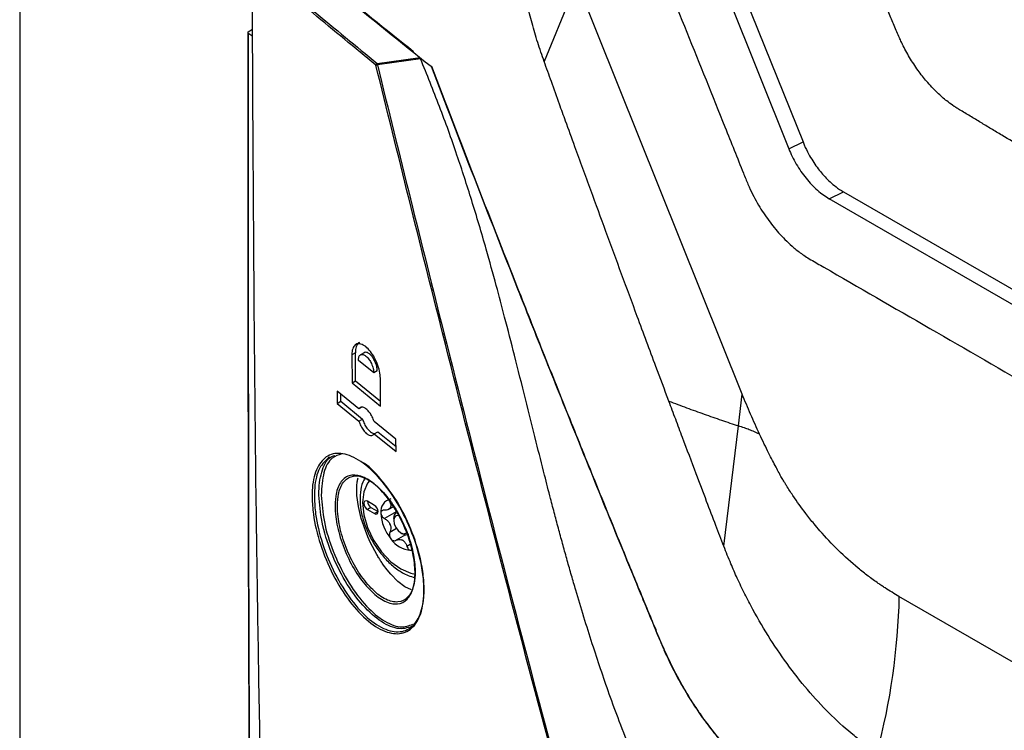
# Model space of a CAD drawing. Header units: millimetres. Extents: x 155400 to 158181, y 110641 to 115017.
# Tile 105 of 126: x 157512 to 157610, y 114383 to 114453. Entities that reach past the tile are written whole.
import ezdxf

# ---------------------------------------------------------------- set-up
doc = ezdxf.new("R2010")
doc.units = ezdxf.units.MM

msp = doc.modelspace()

# ---------------------------------------------------------------- linework, layer by layer
at = {"color": 7, "linetype": 'Continuous', "lineweight": 25}
for p, q in [((157512.269, 114485.137), (157512.269, 114334.975)), ((157575.73, 114473.069), (157588.792, 114440.506)), ((157577.141, 114473.755), (157590.204, 114441.191)), ((157567.704, 114457.136), (157564.454, 114449.187)), ((157535.004, 114452.143), (157535.422, 114452.411)), ((157535.005, 114452.026), (157535.427, 114451.761)), ((157547.826, 114449.017), (157552.125, 114449.614)), ((157552.155, 114449.463), (157547.857, 114448.862)), ((157588.792, 114440.506), (157590.204, 114441.191)), ((157592.821, 114435.535), (157594.233, 114436.221)), ((157594.233, 114436.221), (157637.902, 114411.011)), ((157680.16, 114385.115), (157592.821, 114435.535)), ((157545.669, 114420.192), (157545.315, 114419.988)), ((157545.691, 114417.428), (157545.669, 114420.192)), ((157546.598, 114420.248), (157546.189, 114420.012)), ((157545.315, 114419.988), (157545.337, 114417.224)), ((157547.493, 114418.205), (157545.973, 114419.448)), ((157547.847, 114418.409), (157547.493, 114418.205)), ((157545.337, 114417.224), (157545.691, 114417.428)), ((157545.337, 114417.224), (157548.175, 114414.903)), ((157545.691, 114417.428), (157548.171, 114415.399)), ((157548.175, 114414.903), (157548.154, 114417.667)), ((157546.011, 114414.612), (157543.857, 114416.39)), ((157543.857, 114416.39), (157543.867, 114415.171)), ((157543.867, 114415.171), (157544.221, 114415.375)), ((157544.221, 114415.375), (157544.215, 114416.094)), ((157544.221, 114415.375), (157546.375, 114413.597)), ((157583.774, 114412.932), (157584.155, 114416.087)), ((157543.867, 114415.171), (157546.022, 114413.393)), ((157546.365, 114414.816), (157546.011, 114414.612)), ((157546.022, 114413.393), (157546.375, 114413.597)), ((157549.707, 114411.603), (157547.531, 114413.368)), ((157547.542, 114412.149), (157547.895, 114412.353)), ((157547.895, 114412.353), (157549.713, 114410.878)), ((157582.325, 114400.942), (157583.774, 114412.932)), ((157547.542, 114412.149), (157549.718, 114410.384)), ((157549.718, 114410.384), (157549.707, 114411.603)), ((157545.802, 114406.953), (157545.85, 114407.368)), ((157545.812, 114405.999), (157545.802, 114406.953)), ((157545.963, 114404.907), (157545.812, 114405.999)), ((157546.252, 114403.722), (157545.963, 114404.907)), ((157547.571, 114405.02), (157546.864, 114405.428)), ((157547.217, 114404.816), (157546.864, 114404.612)), ((157546.864, 114404.612), (157547.571, 114404.204)), ((157547.217, 114404.816), (157547.925, 114404.408)), ((157548.989, 114404.626), (157549.425, 114404.878)), ((157546.665, 114402.502), (157546.252, 114403.722)), ((157547.925, 114404.408), (157547.571, 114404.204)), ((157549.74, 114404.385), (157548.566, 114403.707)), ((157549.48, 114403.714), (157549.48, 114403.51)), ((157546.915, 114401.887), (157546.665, 114402.502)), ((157549.753, 114402.707), (157549.101, 114402.33)), ((157547.188, 114401.286), (157546.915, 114401.887)), ((157550.646, 114402.073), (157549.731, 114401.545)), ((157550.187, 114402.285), (157550.364, 114402.183)), ((157547.798, 114400.132), (157547.188, 114401.286)), ((157551.126, 114401.117), (157550.8, 114400.928)), ((157548.82, 114398.611), (157548.469, 114399.083)), ((157549.179, 114398.175), (157548.82, 114398.611)), ((157549.895, 114397.446), (157549.179, 114398.175)), ((157550.599, 114396.913), (157549.895, 114397.446)), ((157551.257, 114396.6), (157550.599, 114396.913)), ((157639.64, 114372.925), (157599.751, 114395.953))]:
    msp.add_line(p, q, dxfattribs=at)
at = {"color": 7, "linetype": 'Continuous', "lineweight": 25, "flags": 128}
for points in [[(157584.155, 114416.087), (157575.935, 114436.599), (157567.704, 114457.136)], [(157547.065, 114407.453), (157546.876, 114407.221), (157546.493, 114406.377), (157546.363, 114405.309), (157546.493, 114404.091), (157546.876, 114402.805), (157547.483, 114401.54), (157548.275, 114400.381), (157549.198, 114399.407), (157550.187, 114398.686)], [(157546.864, 114405.428), (157546.729, 114405.475), (157546.614, 114405.453), (157546.537, 114405.365), (157546.51, 114405.224), (157546.537, 114405.052), (157546.614, 114404.876), (157546.729, 114404.721), (157546.864, 114404.612)], [(157547.571, 114404.204), (157547.706, 114404.157), (157547.821, 114404.179), (157547.898, 114404.267), (157547.925, 114404.408), (157547.898, 114404.58), (157547.821, 114404.756), (157547.706, 114404.911), (157547.571, 114405.02)], [(157549.48, 114403.714), (157549.547, 114404.066), (157549.739, 114404.286), (157549.739, 114404.286)], [(157549.997, 114403.998), (157549.917, 114404.012), (157549.687, 114403.968), (157549.534, 114403.791), (157549.48, 114403.51), (157549.534, 114403.166), (157549.687, 114402.813), (157549.917, 114402.503), (157550.187, 114402.285)], [(157550.187, 114402.285), (157550.458, 114402.191), (157550.687, 114402.236), (157550.753, 114402.285)], [(157550.989, 114402.121), (157550.702, 114402.065), (157550.364, 114402.183)], [(157550.187, 114398.686), (157551.177, 114398.265), (157551.607, 114398.182)]]:
    msp.add_lwpolyline(points, dxfattribs=at)
at = {"color": 7, "linetype": 'Continuous', "lineweight": 25}
for centre, radius, start, end in [((157547.909, 114448.832), 0.203, 113.96118, 176.05046), ((157547.743, 114449.211), 0.368, 264.18385, 288.05718), ((157547.177, 114448.807), 0.682, 4.57105, 17.91931), ((157549.423, 114404.443), 1.231, 100.54678, 189.25188), ((157547.613, 114405.453), 0.75, 181.86656, 238.12806), ((157549.79, 114404.28), 0.818, 141.0957, 148.70296), ((157548.773, 114404.994), 0.43, 317.65176, 332.1469), ((157552.501, 114404.442), 4.298, 182.63929, 219.77207), ((157552.181, 114404.28), 3.283, 199.69993, 202.71143), ((157547.519, 114402.471), 1.722, 18.33355, 24.07781), ((157551.33, 114403.101), 2.556, 213.43491, 266.57046), ((157551.32, 114403.203), 1.914, 237.84476, 242.16061), ((157549.863, 114400.68), 1.004, 55.88661, 64.11876)]:
    msp.add_arc(centre, radius, start, end, dxfattribs=at)
for points, knots in [([(157576.585, 114723.329), (157576.085, 114708.809), (157575.581, 114694.151), (157574.566, 114664.644), (157574.055, 114649.794), (157572.518, 114605.102), (157571.486, 114575.116), (157569.95, 114530.462), (157569.44, 114515.632), (157568.807, 114497.22), (157568.617, 114491.705), (157568.397, 114485.291), (157568.298, 114482.431), (157568.263, 114481.402), (157568.255, 114481.174), (157568.251, 114481.057), (157568.243, 114480.733), (157568.245, 114480.542), (157568.257, 114480.184), (157568.266, 114480.015), (157568.289, 114479.688), (157568.304, 114479.53), (157568.354, 114479.069), (157568.396, 114478.777), (157568.497, 114478.198), (157568.555, 114477.913), (157568.69, 114477.338), (157568.766, 114477.048), (157568.943, 114476.445), (157569.043, 114476.134), (157569.223, 114475.63), (157569.289, 114475.455), (157569.399, 114475.175), (157569.438, 114475.079), (157569.514, 114474.888), (157569.706, 114474.409), (157570.207, 114473.161), (157570.673, 114471.999), (157572.235, 114468.105), (157573.509, 114464.929), (157576.074, 114458.535), (157577.364, 114455.318), (157579.924, 114448.938), (157581.192, 114445.776), (157583.054, 114441.134), (157583.745, 114439.411), (157584.425, 114437.715), (157584.576, 114437.338), (157584.652, 114437.154), (157584.879, 114436.628), (157585.031, 114436.306), (157585.494, 114435.386), (157585.812, 114434.835), (157586.478, 114433.796), (157586.827, 114433.309), (157587.573, 114432.372), (157587.969, 114431.923), (157588.632, 114431.261), (157588.864, 114431.042), (157589.363, 114430.605), (157589.63, 114430.387), (157590.082, 114430.053), (157590.24, 114429.94), (157590.585, 114429.711), (157590.771, 114429.593), (157591.413, 114429.222), (157591.844, 114428.974), (157599.174, 114424.742), (157606.364, 114420.592), (157621.121, 114412.073), (157628.686, 114407.706), (157636.25, 114403.339)], [0, 0, 0, 0, 0.125, 0.125, 0.25, 0.25, 0.5, 0.5, 0.625, 0.625, 0.65625, 0.671875, 0.679688, 0.680664, 0.680664, 0.681641, 0.681641, 0.683594, 0.683594, 0.685547, 0.685547, 0.6875, 0.6875, 0.691406, 0.691406, 0.695313, 0.695313, 0.699219, 0.699219, 0.703125, 0.703125, 0.705078, 0.705078, 0.706055, 0.706055, 0.707031, 0.710938, 0.71875, 0.71875, 0.75, 0.75, 0.78125, 0.78125, 0.8125, 0.8125, 0.828125, 0.830078, 0.830078, 0.832031, 0.832031, 0.835938, 0.835938, 0.84375, 0.84375, 0.851563, 0.851563, 0.859375, 0.859375, 0.863281, 0.863281, 0.867188, 0.867188, 0.869141, 0.869141, 0.871094, 0.871094, 0.875, 0.875, 0.9375, 0.9375, 1, 1, 1, 1]), ([(157644.105, 114421.774), (157642.951, 114422.442), (157640.647, 114423.773), (157637.206, 114425.771), (157633.782, 114427.768), (157630.367, 114429.767), (157626.657, 114431.947), (157622.667, 114434.303), (157618.409, 114436.828), (157614.188, 114439.345), (157611.036, 114441.234), (157608.936, 114442.496), (157607.882, 114443.13), (157606.83, 114443.764), (157606.07, 114444.224), (157605.54, 114444.541), (157605.157, 114444.788), (157604.514, 114445.252), (157603.626, 114446.011), (157602.661, 114447.016), (157601.726, 114448.187), (157600.898, 114449.419), (157600.315, 114450.465), (157599.946, 114451.222), (157599.714, 114451.734), (157599.476, 114452.309), (157599.214, 114452.932), (157598.849, 114453.8), (157598.313, 114455.079), (157597.53, 114456.952), (157596.155, 114460.244), (157594.26, 114464.788), (157592.506, 114469.01), (157591.336, 114471.833), (157590.753, 114473.242), (157590.171, 114474.645), (157589.719, 114475.74), (157589.409, 114476.489), (157589.246, 114476.888), (157589.112, 114477.242), (157588.989, 114477.587), (157588.877, 114477.925), (157588.775, 114478.255), (157588.684, 114478.576), (157588.508, 114479.241), (157588.298, 114480.264), (157588.193, 114481.302), (157588.176, 114482.043), (157588.181, 114482.462), (157588.181, 114482.855), (157588.184, 114483.486), (157588.188, 114484.704), (157588.198, 114487.447), (157588.223, 114493.068), (157588.271, 114501.272), (157588.346, 114511.126), (157588.468, 114524.28), (157588.665, 114540.744), (157588.931, 114557.999), (157589.2, 114572.735), (157589.449, 114584.941), (157589.724, 114597.164), (157590.026, 114609.403), (157590.354, 114621.658), (157590.709, 114633.929), (157591.09, 114646.217), (157591.497, 114658.52), (157591.931, 114670.84), (157592.391, 114683.175), (157592.878, 114695.527), (157593.39, 114707.894), (157593.753, 114716.151), (157593.935, 114720.279)], [0, 0, 0, 0, 0.012688, 0.025317, 0.037911, 0.050497, 0.063101, 0.07904, 0.094839, 0.110545, 0.126202, 0.130156, 0.134103, 0.138043, 0.141978, 0.142652, 0.143991, 0.1463, 0.149907, 0.154174, 0.157833, 0.161868, 0.165756, 0.167102, 0.16842, 0.170149, 0.171992, 0.173734, 0.177543, 0.182892, 0.189679, 0.20557, 0.221569, 0.225582, 0.22957, 0.233543, 0.237513, 0.238873, 0.23991, 0.240897, 0.241868, 0.242819, 0.24375, 0.244656, 0.245533, 0.249397, 0.253436, 0.254787, 0.256337, 0.257425, 0.258514, 0.262323, 0.268989, 0.284542, 0.31565, 0.346761, 0.377864, 0.44009, 0.502293, 0.540543, 0.578798, 0.617059, 0.655325, 0.693597, 0.731874, 0.770158, 0.808448, 0.846745, 0.885048, 0.923358, 0.961675, 1, 1, 1, 1]), ([(157564.454, 114449.187), (157564.344, 114449.505), (157564.124, 114450.141), (157563.7, 114451.415), (157563.046, 114453.645), (157562.313, 114456.805), (157561.881, 114459.859), (157561.728, 114461.91), (157561.698, 114463.045), (157561.692, 114463.607), (157561.689, 114463.888)], [0, 0, 0, 0, 0.0626835, 0.1253067, 0.2505757, 0.5010336, 0.7505244, 0.8749507, 0.9373996, 1, 1, 1, 1]), ([(157551.455, 114450.164), (157548.69, 114452.373), (157543.777, 114456.299), (157539.065, 114460.305), (157537.005, 114462.056)], [0, 0, 0, 0, 0.562785, 1, 1, 1, 1]), ([(157535.409, 114459.425), (157537.455, 114457.671), (157541.532, 114454.176), (157545.733, 114450.733), (157547.826, 114449.017)], [0, 0, 0, 0, 0.501807, 1, 1, 1, 1]), ([(157547.706, 114448.846), (157545.612, 114450.561), (157541.44, 114453.981), (157537.39, 114457.452), (157535.372, 114459.181)], [0, 0, 0, 0, 0.501718, 1, 1, 1, 1]), ([(157535.372, 114459.181), (157535.456, 114441.395), (157535.55, 114421.515), (157535.935, 114393.42), (157536.127, 114381.934), (157536.314, 114372.545), (157536.336, 114371.449)], [0, 0, 0, 0, 0.605888, 0.677171, 0.962307, 1, 1, 1, 1]), ([(157535.004, 114452.143), (157534.994, 114452.135), (157534.973, 114452.119), (157534.963, 114452.09), (157534.968, 114452.06), (157534.986, 114452.039), (157535.001, 114452.029), (157535.005, 114452.026)], [0, 0, 0, 0, 0.228434, 0.456868, 0.685301, 0.913734, 1, 1, 1, 1]), ([(157539.668, 114110.418), (157539.165, 114128.468), (157538.161, 114164.566), (157536.991, 114218.945), (157536.079, 114273.499), (157535.417, 114330.536), (157534.999, 114390.046), (157535.002, 114431.443), (157535.004, 114452.143)], [0, 0, 0, 0, 0.159941, 0.319882, 0.479846, 0.639809, 0.819901, 1, 1, 1, 1]), ([(157535.005, 114452.026), (157535.003, 114431.327), (157535, 114389.929), (157535.306, 114346.713), (157535.599, 114316.123), (157536.059, 114274.078), (157537.17, 114203.285), (157538.845, 114140.941), (157539.669, 114110.297)], [0, 0, 0, 0, 0.180095, 0.360191, 0.377735, 0.447914, 0.728634, 1, 1, 1, 1]), ([(157573.125, 114350.976), (157569.912, 114362.801), (157563.487, 114386.45), (157555.061, 114419.1), (157549.905, 114439.951), (157547.706, 114448.846)], [0, 0, 0, 0, 0.364441, 0.728882, 1, 1, 1, 1]), ([(157547.857, 114448.862), (157550.049, 114439.966), (157555.187, 114419.111), (157563.594, 114386.457), (157570.009, 114362.806), (157573.216, 114350.981)], [0, 0, 0, 0, 0.2711165, 0.6355573, 1, 1, 1, 1]), ([(157581.612, 114362.292), (157581.249, 114363.037), (157580.425, 114364.727), (157579.034, 114367.57), (157577.442, 114370.865), (157575.828, 114374.223), (157574.381, 114377.452), (157573.106, 114380.491), (157571.957, 114383.417), (157570.647, 114386.985), (157569.183, 114391.335), (157567.975, 114395.282), (157567.169, 114398.055), (157566.747, 114399.539), (157566.328, 114401.045), (157565.912, 114402.573), (157565.498, 114404.122), (157565.021, 114405.936), (157564.409, 114408.339), (157563.578, 114411.649), (157562.583, 114415.632), (157561.545, 114419.78), (157560.579, 114423.54), (157559.65, 114427.059), (157558.576, 114430.935), (157557.292, 114435.276), (157555.758, 114440.027), (157554.068, 114444.732), (157552.791, 114447.891), (157552.155, 114449.463)], [0, 0, 0, 0, 0.026668, 0.060584, 0.101979, 0.144711, 0.180837, 0.216471, 0.251533, 0.282923, 0.340106, 0.401029, 0.417574, 0.434353, 0.451362, 0.468595, 0.486047, 0.503712, 0.529821, 0.566983, 0.615065, 0.663692, 0.706365, 0.741505, 0.782176, 0.837243, 0.888759, 0.944634, 1, 1, 1, 1]), ([(157553.198, 114448.729), (157553.197, 114448.727), (157553.192, 114448.717), (157553.189, 114448.703), (157553.192, 114448.692), (157553.2, 114448.681), (157553.22, 114448.676), (157553.248, 114448.684), (157553.261, 114448.687)], [0, 0, 0, 0, 0.0706, 0.251093, 0.388982, 0.501668, 0.766996, 1, 1, 1, 1]), ([(157576.859, 114415.392), (157576.43, 114416.538), (157575.379, 114419.346), (157573.809, 114423.561), (157572.153, 114428.039), (157570.612, 114432.23), (157569.064, 114436.457), (157567.724, 114440.128), (157566.686, 114442.98), (157565.904, 114445.139), (157565.195, 114447.109), (157564.691, 114448.523), (157564.454, 114449.187)], [0, 0, 0, 0, 0.102078, 0.25, 0.374999, 0.5, 0.622226, 0.749999, 0.825581, 0.874999, 0.941226, 1, 1, 1, 1]), ([(157588.792, 114440.506), (157588.994, 114440), (157589.243, 114439.487), (157589.822, 114438.493), (157590.152, 114438.013), (157590.866, 114437.132), (157591.249, 114436.733), (157592.032, 114436.046), (157592.432, 114435.76), (157592.821, 114435.535)], [0, 0, 0, 0, 0.25, 0.25, 0.5, 0.5, 0.75, 0.75, 1, 1, 1, 1]), ([(157561.839, 114426.613), (157561.815, 114426.602), (157561.794, 114426.591), (157561.78, 114426.58), (157561.789, 114426.581), (157561.805, 114426.585)], [0, 0, 0, 0, 0.5, 0.5, 1, 1, 1, 1]), ([(157561.805, 114426.585), (157562.301, 114425.33), (157563.295, 114422.814), (157564.8, 114419.032), (157566.32, 114415.231), (157567.807, 114411.532), (157569.34, 114407.737), (157570.875, 114403.956), (157572.46, 114400.076), (157573.732, 114396.979), (157574.769, 114394.465), (157575.381, 114392.986), (157575.791, 114391.996), (157575.989, 114391.519), (157576.159, 114391.114), (157576.428, 114390.492), (157576.777, 114389.728), (157577.374, 114388.515), (157578.172, 114387.036), (157579.209, 114385.326), (157580.314, 114383.707), (157581.481, 114382.185), (157582.493, 114381.016), (157583.324, 114380.142), (157583.96, 114379.513), (157584.598, 114378.924), (157585.24, 114378.38), (157585.769, 114377.972), (157586.199, 114377.657), (157586.605, 114377.369), (157587.21, 114376.948), (157587.942, 114376.439), (157588.74, 114375.888), (157589.978, 114375.038), (157593.518, 114372.629), (157601.308, 114367.433), (157609.704, 114362.051), (157616.797, 114357.648), (157620.484, 114355.389), (157624.196, 114353.144), (157627.935, 114350.914), (157631.698, 114348.697), (157634.228, 114347.231), (157635.492, 114346.498)], [0, 0, 0, 0, 0.031284, 0.062751, 0.094402, 0.126236, 0.155226, 0.189353, 0.220909, 0.25247, 0.267047, 0.284028, 0.289608, 0.291918, 0.296009, 0.299803, 0.307619, 0.31543, 0.331096, 0.346583, 0.362282, 0.377852, 0.393414, 0.401266, 0.409107, 0.417055, 0.424723, 0.43249, 0.436205, 0.440259, 0.447127, 0.458026, 0.466612, 0.475796, 0.502453, 0.593159, 0.751228, 0.792682, 0.834141, 0.875604, 0.91707, 0.958536, 1, 1, 1, 1]), ([(157635.598, 114346.437), (157634.958, 114346.808), (157633.69, 114347.541), (157631.817, 114348.634), (157629.99, 114349.706), (157628.211, 114350.757), (157626.478, 114351.786), (157624.791, 114352.795), (157623.15, 114353.782), (157621.554, 114354.747), (157620.003, 114355.69), (157618.497, 114356.611), (157617.035, 114357.51), (157615.618, 114358.386), (157614.244, 114359.24), (157612.913, 114360.07), (157611.626, 114360.877), (157610.382, 114361.662), (157609.18, 114362.422), (157608.02, 114363.16), (157606.902, 114363.873), (157605.826, 114364.563), (157604.791, 114365.229), (157603.798, 114365.87), (157602.846, 114366.488), (157601.934, 114367.081), (157601.063, 114367.65), (157600.232, 114368.194), (157599.441, 114368.713), (157598.689, 114369.208), (157597.977, 114369.678), (157597.305, 114370.123), (157596.672, 114370.543), (157596.078, 114370.938), (157595.523, 114371.308), (157595.008, 114371.652), (157594.53, 114371.972), (157594.092, 114372.266), (157593.692, 114372.535), (157593.33, 114372.778), (157593.007, 114372.996), (157592.722, 114373.189), (157592.475, 114373.356), (157592.265, 114373.497), (157592.094, 114373.613), (157591.961, 114373.704), (157591.866, 114373.768), (157591.166, 114374.243), (157590.151, 114374.933), (157588.96, 114375.75), (157588.216, 114376.263), (157587.622, 114376.675), (157587.029, 114377.088), (157586.438, 114377.498), (157585.963, 114377.848), (157585.443, 114378.246), (157584.726, 114378.832), (157583.562, 114379.92), (157581.978, 114381.611), (157580.522, 114383.474), (157579.306, 114385.263), (157578.389, 114386.749), (157577.458, 114388.434), (157576.753, 114389.868), (157576.092, 114391.361), (157575.628, 114392.501), (157575.132, 114393.694), (157574.776, 114394.557), (157574.216, 114395.913), (157573.383, 114397.937), (157571.747, 114401.926), (157569.596, 114407.206), (157566.945, 114413.781), (157564.385, 114420.181), (157562.666, 114424.523), (157561.839, 114426.613)], [0, 0, 0, 0, 0.020968, 0.041486, 0.061552, 0.081167, 0.100331, 0.119043, 0.137303, 0.155112, 0.172469, 0.189375, 0.205828, 0.22183, 0.23738, 0.252478, 0.267125, 0.28132, 0.295063, 0.308355, 0.321195, 0.333584, 0.345522, 0.357009, 0.368044, 0.378628, 0.388762, 0.398444, 0.407676, 0.416458, 0.424789, 0.43267, 0.4401, 0.447081, 0.453611, 0.459691, 0.465321, 0.470501, 0.475231, 0.479512, 0.483343, 0.486724, 0.489656, 0.492139, 0.494172, 0.495755, 0.49689, 0.497575, 0.520695, 0.533118, 0.540259, 0.547383, 0.554489, 0.561578, 0.568649, 0.571695, 0.580347, 0.594613, 0.614482, 0.639958, 0.652368, 0.666022, 0.680919, 0.697061, 0.702889, 0.718679, 0.725628, 0.732841, 0.740319, 0.759637, 0.783599, 0.840277, 0.891798, 0.947924, 1, 1, 1, 1]), ([(157548.154, 114417.667), (157548.137, 114417.899), (157548.103, 114418.362), (157547.859, 114419.142), (157547.502, 114419.878), (157547.054, 114420.505), (157546.568, 114420.948), (157546.097, 114421.15), (157545.698, 114421.084), (157545.422, 114420.757), (157545.321, 114420.338), (157545.316, 114420.055), (157545.315, 114419.988)], [0, 0, 0, 0, 0.105368, 0.210717, 0.316636, 0.423932, 0.532671, 0.6423, 0.751837, 0.860297, 0.967177, 1, 1, 1, 1]), ([(157546.074, 114421.244), (157546.073, 114421.244), (157545.942, 114421.223), (157545.783, 114420.941), (157545.674, 114420.544), (157545.67, 114420.259), (157545.669, 114420.192)], [0, 0, 0, 0, 0.003643, 0.4391031, 0.8682184, 1, 1, 1, 1]), ([(157547.847, 114418.409), (157547.835, 114418.554), (157547.817, 114418.774), (157547.719, 114419.099), (157547.598, 114419.399), (157547.438, 114419.684), (157547.25, 114419.928), (157547.038, 114420.136), (157546.785, 114420.267), (157546.606, 114420.272), (157546.544, 114420.217), (157546.543, 114420.216)], [0, 0, 0, 0, 0.1621035, 0.2466176, 0.3332845, 0.476599, 0.5657498, 0.6663921, 0.8325511, 0.9987287, 1, 1, 1, 1]), ([(157545.973, 114419.448), (157545.982, 114419.574), (157545.996, 114419.767), (157546.09, 114419.935), (157546.216, 114420.049), (157546.428, 114420.07), (157546.685, 114419.93), (157546.896, 114419.724), (157547.085, 114419.479), (157547.244, 114419.194), (157547.365, 114418.894), (157547.464, 114418.569), (157547.482, 114418.349), (157547.493, 114418.205)], [0, 0, 0, 0, 0.120551, 0.184311, 0.250277, 0.374926, 0.499649, 0.575248, 0.642231, 0.749965, 0.814975, 0.878376, 1, 1, 1, 1]), ([(157582.325, 114400.942), (157582.061, 114401.63), (157581.49, 114403.119), (157580.574, 114405.525), (157579.467, 114408.448), (157578.442, 114411.172), (157577.537, 114413.583), (157577.085, 114414.789), (157576.859, 114415.392)], [0, 0, 0, 0, 0.143054, 0.309722, 0.5, 0.75, 0.875008, 1, 1, 1, 1]), ([(157576.859, 114415.392), (157577.153, 114415.281), (157577.738, 114415.06), (157578.617, 114414.735), (157579.491, 114414.418), (157580.359, 114414.107), (157581.222, 114413.804), (157582.078, 114413.507), (157582.927, 114413.217), (157583.493, 114413.027), (157583.774, 114412.932)], [0, 0, 0, 0, 0.129772, 0.258205, 0.385283, 0.510992, 0.63532, 0.758263, 0.87982, 1, 1, 1, 1]), ([(157585.888, 114412.094), (157585.58, 114412.753), (157585.28, 114413.416), (157584.703, 114414.748), (157584.428, 114415.418), (157584.155, 114416.087)], [0, 0, 0, 0, 0.5, 0.5, 1, 1, 1, 1]), ([(157547.531, 114413.368), (157547.472, 114413.527), (157547.355, 114413.846), (157547.091, 114414.27), (157546.797, 114414.596), (157546.497, 114414.785), (157546.229, 114414.813), (157546.078, 114414.714), (157546.02, 114414.625), (157546.011, 114414.612)], [0, 0, 0, 0, 0.160158, 0.3202484, 0.482011, 0.6455742, 0.8096564, 0.972689, 1, 1, 1, 1]), ([(157546.022, 114413.393), (157546.08, 114413.234), (157546.198, 114412.915), (157546.461, 114412.49), (157546.754, 114412.164), (157547.055, 114411.975), (157547.323, 114411.948), (157547.474, 114412.047), (157547.533, 114412.137), (157547.542, 114412.149)], [0, 0, 0, 0, 0.160207, 0.320345, 0.482196, 0.645824, 0.809886, 0.972829, 1, 1, 1, 1]), ([(157546.375, 114413.597), (157546.434, 114413.438), (157546.551, 114413.119), (157546.815, 114412.694), (157547.107, 114412.372), (157547.388, 114412.183), (157547.539, 114412.185), (157547.605, 114412.186)], [0, 0, 0, 0, 0.20782, 0.415549, 0.625501, 0.837759, 1, 1, 1, 1]), ([(157585.888, 114412.094), (157585.802, 114412.136), (157585.632, 114412.218), (157585.374, 114412.335), (157585.118, 114412.445), (157584.79, 114412.58), (157584.346, 114412.743), (157583.977, 114412.865), (157583.774, 114412.932)], [0, 0, 0, 0, 0.130893, 0.25863, 0.38317, 0.504308, 0.728147, 1, 1, 1, 1]), ([(157599.751, 114395.953), (157599.522, 114396.089), (157599.064, 114396.36), (157598.491, 114396.717), (157598.033, 114397.019), (157597.467, 114397.404), (157596.682, 114397.975), (157595.34, 114399.042), (157593.714, 114400.507), (157592.271, 114402.033), (157591.211, 114403.279), (157590.296, 114404.424), (157589.38, 114405.698), (157588.732, 114406.706), (157588.436, 114407.188), (157588.274, 114407.458), (157588.06, 114407.823), (157587.8, 114408.284), (157587.499, 114408.847), (157587.154, 114409.511), (157586.765, 114410.277), (157586.336, 114411.148), (157586.043, 114411.768), (157585.888, 114412.094)], [0, 0, 0, 0, 0.04187, 0.083726, 0.104511, 0.125293, 0.187405, 0.249391, 0.376509, 0.49915, 0.539596, 0.59932, 0.697014, 0.748632, 0.757773, 0.771616, 0.790152, 0.81337, 0.841253, 0.873828, 0.911136, 0.953191, 1, 1, 1, 1]), ([(157541.356, 114405.802), (157541.361, 114406.126), (157541.381, 114407.28), (157541.802, 114408.895), (157542.862, 114410.098), (157544.384, 114410.326), (157546.208, 114409.534), (157548.135, 114407.785), (157549.932, 114405.272), (157551.376, 114402.301), (157552.182, 114399.604), (157552.546, 114397.105), (157552.463, 114394.902), (157551.748, 114393.088), (157550.497, 114392.166), (157548.841, 114392.248), (157546.958, 114393.349), (157545.061, 114395.365), (157543.374, 114398.073), (157542.111, 114401.129), (157541.461, 114403.811), (157541.384, 114405.256), (157541.356, 114405.802)], [0, 0, 0, 0, 0.020435, 0.072842, 0.125588, 0.179096, 0.233426, 0.288259, 0.343059, 0.397342, 0.45089, 0.483879, 0.536605, 0.589323, 0.642318, 0.695963, 0.750309, 0.805122, 0.859924, 0.914181, 0.967588, 1, 1, 1, 1]), ([(157543.109, 114409.829), (157542.74, 114409.509), (157541.999, 114408.866), (157541.611, 114407.242), (157541.591, 114406.109), (157541.585, 114405.792)], [0, 0, 0, 0, 0.415325, 0.835983, 1, 1, 1, 1]), ([(157542.037, 114406.048), (157542.037, 114406.064), (157542.028, 114406.917), (157542.24, 114408.402), (157542.844, 114409.73), (157543.457, 114409.942), (157543.617, 114409.998)], [0, 0, 0, 0, 0.008012, 0.429023, 0.850946, 1, 1, 1, 1]), ([(157544.318, 114410.142), (157543.981, 114410.042), (157543.192, 114409.807), (157542.421, 114408.389), (157542.319, 114406.826), (157542.267, 114406.038)], [0, 0, 0, 0, 0.269963, 0.632001, 1, 1, 1, 1]), ([(157541.585, 114405.792), (157541.613, 114405.255), (157541.688, 114403.836), (157542.084, 114402.209), (157542.728, 114400.213), (157543.568, 114398.178), (157545.22, 114395.514), (157547.081, 114393.525), (157548.928, 114392.438), (157550.552, 114392.354), (157551.778, 114393.259), (157552.479, 114395.044), (157552.56, 114397.211), (157552.202, 114399.672), (157551.412, 114402.322), (157549.992, 114405.271), (157548.243, 114407.662), (157546.911, 114409.066), (157546.288, 114409.33), (157546.257, 114409.344)], [0, 0, 0, 0, 0.042115, 0.1113, 0.111516, 0.182025, 0.253249, 0.324493, 0.39513, 0.464852, 0.533722, 0.602226, 0.670737, 0.713602, 0.783183, 0.853727, 0.924948, 0.996216, 1, 1, 1, 1]), ([(157543.657, 114404.615), (157543.659, 114405.071), (157543.664, 114406.138), (157543.955, 114406.918), (157544.402, 114407.608), (157544.996, 114408.084), (157546.18, 114408.038), (157547.527, 114407.257), (157548.875, 114405.847), (157550.074, 114403.98), (157550.998, 114401.862), (157551.536, 114399.766), (157551.649, 114398.058), (157551.441, 114396.634), (157550.884, 114395.574), (157549.883, 114395.091), (157548.621, 114395.365), (157547.254, 114396.359), (157545.945, 114397.939), (157544.824, 114399.928), (157544.03, 114402.081), (157543.707, 114403.676), (157543.665, 114404.455), (157543.657, 114404.615)], [0, 0, 0, 0, 0.03965, 0.092914, 0.093445, 0.147977, 0.202836, 0.25748, 0.31159, 0.364934, 0.417678, 0.470252, 0.519358, 0.556393, 0.610271, 0.664803, 0.719684, 0.774363, 0.828306, 0.881431, 0.935153, 0.986624, 1, 1, 1, 1]), ([(157543.886, 114404.609), (157543.894, 114404.453), (157543.935, 114403.692), (157544.25, 114402.132), (157545.023, 114400.025), (157546.114, 114398.077), (157547.388, 114396.528), (157548.718, 114395.553), (157549.946, 114395.281), (157550.92, 114395.751), (157551.461, 114396.786), (157551.664, 114398.178), (157551.553, 114399.849), (157551.029, 114401.9), (157550.129, 114403.972), (157548.962, 114405.801), (157547.65, 114407.183), (157546.34, 114407.95), (157545.186, 114407.999), (157544.336, 114407.31), (157543.893, 114406.105), (157543.888, 114405.055), (157543.886, 114404.609)], [0, 0, 0, 0, 0.013291, 0.064775, 0.118492, 0.17162, 0.225576, 0.280268, 0.335159, 0.389693, 0.443566, 0.480594, 0.529687, 0.58225, 0.63499, 0.688339, 0.74246, 0.797118, 0.851987, 0.906522, 0.960302, 1, 1, 1, 1]), ([(157545.85, 114407.368), (157545.863, 114407.433), (157545.88, 114407.522), (157545.908, 114407.644), (157545.924, 114407.702), (157545.933, 114407.739)], [0, 0, 0, 0, 0.499987, 0.684376, 1, 1, 1, 1]), ([(157546.614, 114407.686), (157546.579, 114407.636), (157546.364, 114407.328), (157546.184, 114406.577), (157546.089, 114405.466), (157546.248, 114404.216), (157546.63, 114402.92), (157547.218, 114401.646), (157547.979, 114400.46), (157548.879, 114399.42), (157549.694, 114398.729), (157550.38, 114398.295), (157550.945, 114397.994), (157551.355, 114397.897), (157551.575, 114397.846)], [0, 0, 0, 0, 0.018343, 0.113569, 0.213573, 0.316531, 0.419839, 0.522838, 0.625761, 0.72898, 0.832883, 0.879989, 0.93576, 1, 1, 1, 1]), ([(157551.457, 114393.029), (157551.002, 114392.869), (157550.072, 114392.541), (157548.265, 114393.307), (157546.379, 114394.957), (157544.607, 114397.406), (157543.191, 114400.32), (157542.24, 114403.375), (157542.104, 114405.167), (157542.037, 114406.048)], [0, 0, 0, 0, 0.137394, 0.281482, 0.427125, 0.573267, 0.718478, 0.861646, 1, 1, 1, 1]), ([(157542.267, 114406.038), (157542.333, 114405.171), (157542.466, 114403.407), (157543.399, 114400.4), (157544.788, 114397.53), (157546.525, 114395.116), (157548.374, 114393.493), (157550.105, 114392.744), (157550.985, 114393.047), (157551.397, 114393.19)], [0, 0, 0, 0, 0.1398, 0.284471, 0.431223, 0.578929, 0.726137, 0.871771, 1, 1, 1, 1]), ([(157548.566, 114404.549), (157548.514, 114404.548), (157548.41, 114404.546), (157548.291, 114404.476), (157548.219, 114404.372), (157548.211, 114404.284), (157548.207, 114404.245)], [0, 0, 0, 0, 0.264884, 0.5300723, 0.7876413, 1, 1, 1, 1]), ([(157549.091, 114404.705), (157549.031, 114404.659), (157548.913, 114404.569), (157548.708, 114404.541), (157548.589, 114404.547), (157548.566, 114404.549)], [0, 0, 0, 0, 0.44653, 0.891935, 1, 1, 1, 1]), ([(157549.101, 114405.309), (157549.137, 114405.22), (157549.207, 114405.048), (157549.193, 114404.881), (157549.159, 114404.806), (157549.153, 114404.793)], [0, 0, 0, 0, 0.471277, 0.910046, 1, 1, 1, 1]), ([(157548.207, 114404.245), (157548.208, 114404.237), (157548.208, 114404.183), (157548.233, 114404.073), (157548.314, 114403.923), (157548.43, 114403.794), (157548.523, 114403.735), (157548.566, 114403.707)], [0, 0, 0, 0, 0.0375077, 0.2826592, 0.5283524, 0.7789318, 1, 1, 1, 1]), ([(157548.566, 114403.707), (157548.666, 114403.643), (157548.859, 114403.518), (157549.02, 114403.311), (157549.08, 114403.193), (157549.091, 114403.173)], [0, 0, 0, 0, 0.471277, 0.910046, 1, 1, 1, 1]), ([(157549.153, 114403.012), (157549.173, 114402.905), (157549.214, 114402.69), (157549.16, 114402.462), (157549.11, 114402.352), (157549.101, 114402.33)], [0, 0, 0, 0, 0.44653, 0.891935, 1, 1, 1, 1]), ([(157549.101, 114402.33), (157549.082, 114402.279), (157549.044, 114402.175), (157549.053, 114401.993), (157549.106, 114401.824), (157549.169, 114401.734), (157549.197, 114401.693)], [0, 0, 0, 0, 0.264884, 0.530072, 0.787641, 1, 1, 1, 1]), ([(157549.197, 114401.693), (157549.203, 114401.686), (157549.244, 114401.636), (157549.335, 114401.558), (157549.476, 114401.499), (157549.615, 114401.493), (157549.694, 114401.529), (157549.731, 114401.545)], [0, 0, 0, 0, 0.0375077, 0.2826592, 0.5283524, 0.7789318, 1, 1, 1, 1]), ([(157549.731, 114401.545), (157549.817, 114401.583), (157549.983, 114401.655), (157550.186, 114401.63), (157550.285, 114401.59), (157550.302, 114401.583)], [0, 0, 0, 0, 0.471277, 0.910046, 1, 1, 1, 1]), ([(157550.426, 114401.511), (157550.499, 114401.445), (157550.643, 114401.312), (157550.75, 114401.086), (157550.792, 114400.954), (157550.8, 114400.928)], [0, 0, 0, 0, 0.44653, 0.891935, 1, 1, 1, 1]), ([(157550.8, 114400.928), (157550.821, 114400.871), (157550.864, 114400.756), (157550.967, 114400.628), (157551.076, 114400.555), (157551.146, 114400.552), (157551.177, 114400.55)], [0, 0, 0, 0, 0.264884, 0.530072, 0.787641, 1, 1, 1, 1]), ([(157551.177, 114400.55), (157551.183, 114400.551), (157551.211, 114400.554), (157551.236, 114400.57), (157551.257, 114400.582)], [0, 0, 0, 0, 0.190515, 1, 1, 1, 1]), ([(157597.544, 114380.434), (157597.322, 114380.585), (157596.943, 114380.843), (157596.38, 114381.239), (157595.846, 114381.641), (157594.719, 114382.539), (157593.041, 114384.038), (157590.886, 114386.332), (157588.838, 114388.895), (157586.926, 114391.678), (157585.473, 114394.149), (157584.407, 114396.193), (157583.677, 114397.707), (157582.982, 114399.294), (157582.557, 114400.36), (157582.325, 114400.942)], [0, 0, 0, 0, 0.036569, 0.062495, 0.093014, 0.12499, 0.249947, 0.374831, 0.499852, 0.62501, 0.749827, 0.812057, 0.874927, 0.931731, 1, 1, 1, 1]), ([(157548.469, 114399.083), (157548.427, 114399.143), (157548.311, 114399.308), (157548.124, 114399.588), (157547.944, 114399.88), (157547.837, 114400.064), (157547.798, 114400.132)], [0, 0, 0, 0, 0.180489, 0.50007, 0.816944, 1, 1, 1, 1])]:
    msp.add_open_spline(points, degree=3, knots=knots, dxfattribs=at)
for points in [[(157535.419, 114463.361), (157541.161, 114458.434), (157547.09, 114453.555), (157553.198, 114448.729)], [(157553.198, 114448.729), (157556.029, 114441.331), (157558.898, 114433.95), (157561.805, 114426.585)], [(157561.839, 114426.613), (157558.942, 114433.954), (157556.083, 114441.312), (157553.261, 114448.687)], [(157590.204, 114441.191), (157590.366, 114440.787), (157590.652, 114440.187), (157591.07, 114439.447), (157591.489, 114438.815), (157591.925, 114438.24), (157592.388, 114437.71), (157592.89, 114437.207), (157593.468, 114436.719), (157593.93, 114436.396), (157594.233, 114436.221)], [(157599.751, 114395.953), (157599.639, 114390.694), (157598.867, 114385.391), (157597.538, 114380.432)]]:
    msp.add_open_spline(points, degree=3, dxfattribs=at)

doc.saveas('drawing.dxf')
